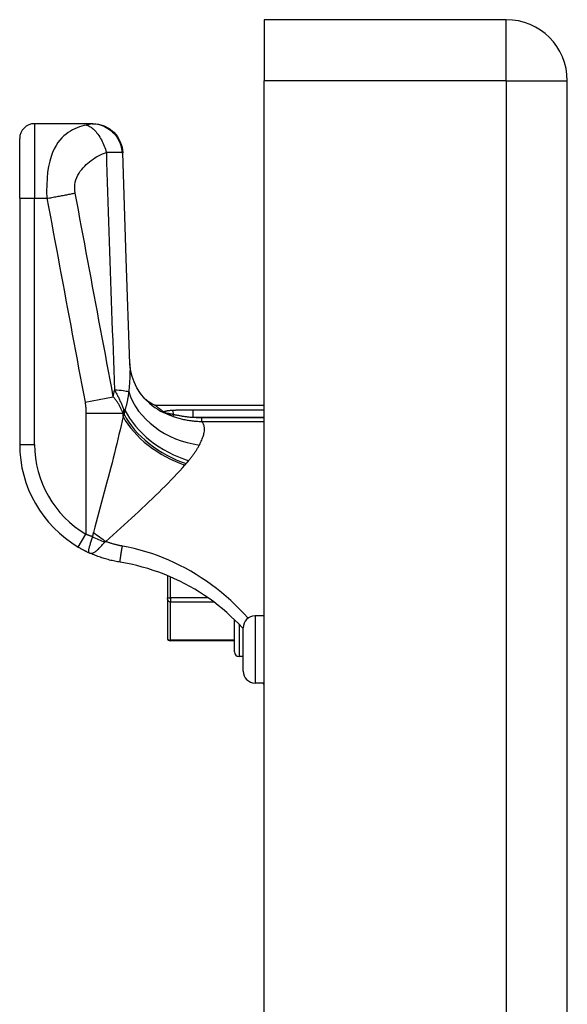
# Model space of a CAD drawing. Header units: inches. Extents: x 7 to 171, y 11 to 89.
# Tile 104 of 128: x 50.97 to 52.42, y 65.18 to 67.78. Entities that reach past the tile are written whole.
import ezdxf

# ---------------------------------------------------------------- set-up
doc = ezdxf.new("R2010")
doc.units = ezdxf.units.IN
doc.header["$MEASUREMENT"] = 0
doc.layers.add('Visible Edges(ANSI)', color=7, linetype='Continuous', lineweight=25)
doc.layers.add('Visible Tangent Edges(ANSI)', color=7, linetype='Continuous', lineweight=25)

msp = doc.modelspace()

# ---------------------------------------------------------------- linework, layer by layer
at = {"layer": 'Visible Edges(ANSI)'}
for p, q in [((51.6174, 67.7787), (51.6174, 67.6177)), ((52.2564, 67.7787), (51.6174, 67.7787)), ((51.6174, 65.1217), (51.6174, 67.6177)), ((52.4174, 32.1367), (52.4174, 67.6177)), ((51.164, 67.5043), (51.0119, 67.5043)), ((51.1652, 67.5043), (51.164, 67.5043)), ((50.9725, 67.3075), (50.9725, 67.465)), ((50.9725, 67.3075), (50.9725, 66.6584)), ((51.3292, 66.7619), (51.6174, 66.7619)), ((51.3526, 66.7439), (51.3518, 66.7445)), ((51.3623, 66.312), (51.3623, 66.2534)), ((51.3623, 66.2499), (51.3623, 66.2534)), ((51.3623, 66.2499), (51.3623, 66.1483)), ((51.5394, 66.1106), (51.5394, 66.1956)), ((51.6174, 66.206), (51.5935, 66.206)), ((51.562, 66.0603), (51.562, 66.1745)), ((51.3623, 66.1478), (51.3623, 66.1483)), ((51.5394, 66.1399), (51.3702, 66.1399)), ((51.562, 66.0988), (51.5513, 66.0988)), ((51.6174, 66.0288), (51.5935, 66.0288)), ((51.6174, 66.0249), (51.6149, 66.0288))]:
    msp.add_line(p, q, dxfattribs=at)
at = {"layer": 'Visible Edges(ANSI)', "flags": 128}
for points in [[(51.1652, 67.5043), (51.1803, 67.5029), (51.195, 67.4985), (51.2085, 67.4914), (51.2205, 67.4819), (51.2304, 67.4702), (51.2378, 67.4568), (51.2426, 67.4423), (51.2445, 67.4272)], [(51.2633, 66.871), (51.2532, 67.1491), (51.2445, 67.4272)], [(51.3152, 66.7668), (51.3029, 66.7787), (51.2916, 66.7926), (51.2819, 66.8077), (51.2744, 66.823), (51.2691, 66.8376), (51.2658, 66.8507), (51.264, 66.8619), (51.2633, 66.871)], [(51.3518, 66.7445), (51.35, 66.7458), (51.3483, 66.7471), (51.3466, 66.7484), (51.345, 66.7496), (51.3435, 66.7508), (51.342, 66.7519), (51.3407, 66.7529), (51.3394, 66.7539), (51.3381, 66.7548), (51.337, 66.7557), (51.3359, 66.7566), (51.3349, 66.7573), (51.334, 66.7581), (51.3332, 66.7587), (51.3324, 66.7593), (51.3317, 66.7598), (51.3311, 66.7603), (51.3306, 66.7607), (51.3302, 66.7611), (51.3298, 66.7614), (51.3295, 66.7616), (51.3293, 66.7617), (51.3292, 66.7618), (51.3292, 66.7619)], [(51.3606, 66.7394), (51.3602, 66.7395), (51.3598, 66.7397), (51.3594, 66.7399), (51.359, 66.7401), (51.3587, 66.7403), (51.3583, 66.7405), (51.3579, 66.7407), (51.3575, 66.7409), (51.3572, 66.7411), (51.3568, 66.7413), (51.3564, 66.7415), (51.3561, 66.7417), (51.3557, 66.7419), (51.3554, 66.7421), (51.355, 66.7423), (51.3547, 66.7425), (51.3544, 66.7427), (51.3541, 66.7429), (51.3538, 66.7431), (51.3535, 66.7433), (51.3533, 66.7435), (51.353, 66.7436), (51.3528, 66.7438), (51.3526, 66.7439)], [(51.1272, 66.3873), (51.1284, 66.3866), (51.1296, 66.3859), (51.1308, 66.3852), (51.132, 66.3845), (51.1332, 66.3839), (51.1344, 66.3832), (51.1356, 66.3825), (51.1368, 66.3819), (51.138, 66.3812), (51.1392, 66.3806), (51.1404, 66.3799), (51.1416, 66.3793), (51.1428, 66.3787), (51.144, 66.378), (51.1452, 66.3774), (51.1464, 66.3768), (51.1476, 66.3762), (51.1488, 66.3756), (51.15, 66.375), (51.1512, 66.3744), (51.1525, 66.3739), (51.1536, 66.3733), (51.1548, 66.3728), (51.156, 66.3722)], [(51.2372, 66.3475), (51.2337, 66.3481), (51.2302, 66.3487), (51.2267, 66.3494), (51.2232, 66.3501), (51.2198, 66.3508), (51.2163, 66.3516), (51.2129, 66.3524), (51.2094, 66.3533), (51.206, 66.3542), (51.2026, 66.3551), (51.1992, 66.3561), (51.1958, 66.3571), (51.1924, 66.3582), (51.189, 66.3593), (51.1857, 66.3604), (51.1823, 66.3615), (51.179, 66.3627), (51.1756, 66.364), (51.1723, 66.3653), (51.169, 66.3666), (51.1658, 66.3679), (51.1625, 66.3693), (51.1593, 66.3707), (51.156, 66.3722)], [(51.5506, 66.1845), (51.5405, 66.1946), (51.5299, 66.2046), (51.519, 66.2145), (51.5078, 66.2241), (51.4963, 66.2335), (51.4844, 66.2426), (51.4723, 66.2514), (51.4599, 66.2599), (51.4473, 66.2681), (51.4344, 66.276), (51.4214, 66.2835), (51.4082, 66.2906), (51.3948, 66.2974), (51.3812, 66.3038), (51.3674, 66.3099), (51.3534, 66.3156), (51.3393, 66.321), (51.325, 66.3259), (51.3106, 66.3305), (51.296, 66.3347), (51.2814, 66.3385), (51.2667, 66.3419), (51.252, 66.3449), (51.2372, 66.3475)], [(51.5506, 66.1845), (51.5511, 66.184), (51.5516, 66.1835), (51.5521, 66.183), (51.5525, 66.1825), (51.553, 66.182), (51.5535, 66.1815), (51.554, 66.181), (51.5545, 66.1805), (51.5549, 66.18), (51.5554, 66.1795), (51.5559, 66.179), (51.5564, 66.1785), (51.5569, 66.178), (51.5573, 66.1775), (51.5578, 66.177), (51.5583, 66.1765), (51.5587, 66.1759), (51.5592, 66.1754), (51.5597, 66.1749), (51.5602, 66.1744), (51.5606, 66.1739), (51.5611, 66.1734), (51.5616, 66.1729), (51.562, 66.1724)]]:
    msp.add_lwpolyline(points, dxfattribs=at)
at = {"layer": 'Visible Edges(ANSI)'}
for centre, radius, start, end in [((52.2564, 67.6177), 0.161, 0, 90), ((51.0119, 67.465), 0.0394, 90, 180), ((51.422, 66.9354), 0.1969, 232.7495, 241.8538), ((51.2875, 66.6584), 0.315, 180, 239.4195), ((51.5935, 66.1745), 0.0315, 90, 180), ((51.3702, 66.1478), 0.00787, 180, 270), ((51.5513, 66.1106), 0.0118, 180, 270), ((51.5935, 66.0603), 0.0315, 180, 270)]:
    msp.add_arc(centre, radius, start, end, dxfattribs=at)
at = {"layer": 'Visible Tangent Edges(ANSI)'}
for p, q in [((52.2564, 67.6177), (52.2564, 67.7787)), ((52.2564, 67.6177), (51.6174, 67.6177)), ((52.2564, 67.6177), (52.2564, 32.1367)), ((52.2564, 67.6177), (52.4174, 67.6177)), ((51.0119, 67.5043), (51.0119, 67.3075)), ((50.9725, 67.3075), (51.0119, 67.3075)), ((51.0119, 67.3075), (51.0444, 67.3075)), ((51.0119, 66.6584), (51.0119, 67.3075)), ((51.1449, 66.7699), (51.2194, 66.7838)), ((51.1473, 66.7409), (51.2452, 66.7409)), ((51.1473, 66.7409), (51.1473, 66.4212)), ((51.2452, 66.7317), (51.2452, 66.7409)), ((51.2478, 66.749), (51.2478, 66.7376)), ((51.2478, 66.749), (51.2502, 66.749)), ((51.3791, 66.7374), (51.3773, 66.7325)), ((51.6174, 66.7487), (51.43, 66.7487)), ((51.43, 66.7297), (51.43, 66.7487)), ((51.43, 66.7297), (51.6174, 66.7297)), ((51.6174, 66.7284), (51.4524, 66.7284)), ((51.4524, 66.7284), (51.4524, 66.719)), ((51.4524, 66.719), (51.6174, 66.719)), ((50.9725, 66.6584), (51.0119, 66.6584)), ((51.1272, 66.3873), (51.1473, 66.4212)), ((51.3702, 66.2534), (51.3702, 66.3087)), ((51.3623, 66.2534), (51.3702, 66.2534)), ((51.3702, 66.2534), (51.3702, 66.2431)), ((51.4695, 66.2534), (51.3702, 66.2534)), ((51.3702, 66.2431), (51.4838, 66.2431)), ((51.3702, 66.1414), (51.3702, 66.2431)), ((51.5935, 66.206), (51.5935, 66.0288)), ((51.5513, 66.1838), (51.5513, 66.0988)), ((51.3702, 66.1414), (51.3702, 66.1399)), ((51.5394, 66.1414), (51.3702, 66.1414))]:
    msp.add_line(p, q, dxfattribs=at)
at = {"layer": 'Visible Tangent Edges(ANSI)', "flags": 128}
for points in [[(51.1486, 67.5009), (51.1424, 67.4995), (51.1362, 67.4978), (51.1301, 67.4959), (51.1241, 67.4936), (51.1181, 67.4911), (51.1122, 67.4882), (51.1063, 67.485), (51.1005, 67.4813), (51.0948, 67.4771), (51.0893, 67.4724), (51.0838, 67.4672), (51.0785, 67.4612), (51.0734, 67.4544), (51.0685, 67.4468), (51.0639, 67.4382), (51.0595, 67.4285), (51.0555, 67.4176), (51.0519, 67.4053), (51.0488, 67.3917), (51.0463, 67.3768), (51.0446, 67.3605), (51.0437, 67.3433), (51.0436, 67.3255), (51.0444, 67.3075)], [(51.164, 67.5043), (51.1637, 67.5043), (51.1633, 67.5043), (51.1629, 67.5043), (51.1625, 67.5042), (51.162, 67.5041), (51.1615, 67.504), (51.161, 67.5039), (51.1604, 67.5038), (51.1598, 67.5036), (51.1592, 67.5035), (51.1585, 67.5033), (51.1578, 67.5031), (51.1571, 67.5029), (51.1564, 67.5028), (51.1557, 67.5026), (51.155, 67.5024), (51.1542, 67.5022), (51.1535, 67.5021), (51.1527, 67.5019), (51.1519, 67.5017), (51.1511, 67.5015), (51.1503, 67.5013), (51.1494, 67.5011), (51.1486, 67.5009)], [(51.1486, 67.5009), (51.1509, 67.5002), (51.1533, 67.4992), (51.1558, 67.4979), (51.1583, 67.4965), (51.1609, 67.4948), (51.1635, 67.4928), (51.1661, 67.4906), (51.1687, 67.4882), (51.1713, 67.4855), (51.1739, 67.4827), (51.1764, 67.4796), (51.1789, 67.4763), (51.1813, 67.4729), (51.1837, 67.4692), (51.1859, 67.4655), (51.1881, 67.4616), (51.1902, 67.4576), (51.1921, 67.4536), (51.194, 67.4495), (51.1957, 67.4453), (51.1973, 67.4412), (51.1987, 67.437), (51.2, 67.4329), (51.2012, 67.4288)], [(51.164, 67.5043), (51.1685, 67.5042), (51.173, 67.5038), (51.1777, 67.5031), (51.1824, 67.5021), (51.1871, 67.5007), (51.1918, 67.499), (51.1964, 67.497), (51.201, 67.4947), (51.2054, 67.4921), (51.2097, 67.4891), (51.2139, 67.4858), (51.2178, 67.4823), (51.2215, 67.4785), (51.2249, 67.4745), (51.2281, 67.4702), (51.2309, 67.4658), (51.2335, 67.4613), (51.2357, 67.4566), (51.2376, 67.4519), (51.2392, 67.4472), (51.2405, 67.4424), (51.2415, 67.4377), (51.2422, 67.433), (51.2427, 67.4284)], [(51.1189, 67.3214), (51.1178, 67.3286), (51.1176, 67.3358), (51.118, 67.3429), (51.1192, 67.3498), (51.121, 67.3563), (51.1233, 67.3624), (51.1261, 67.3682), (51.1292, 67.3737), (51.1325, 67.3788), (51.1362, 67.3836), (51.14, 67.3881), (51.144, 67.3924), (51.1482, 67.3965), (51.1524, 67.4004), (51.1569, 67.404), (51.1614, 67.4075), (51.166, 67.4108), (51.1707, 67.414), (51.1756, 67.4169), (51.1805, 67.4197), (51.1855, 67.4223), (51.1907, 67.4246), (51.1959, 67.4268), (51.2012, 67.4288)], [(51.2012, 67.4288), (51.2038, 67.4289), (51.2064, 67.429), (51.2088, 67.4291), (51.2111, 67.4292), (51.2134, 67.4293), (51.2155, 67.4293), (51.2176, 67.4294), (51.2196, 67.4295), (51.2216, 67.4295), (51.2234, 67.4296), (51.2253, 67.4296), (51.2272, 67.4296), (51.2291, 67.4296), (51.2309, 67.4296), (51.2326, 67.4295), (51.2341, 67.4295), (51.2356, 67.4294), (51.2369, 67.4293), (51.2381, 67.4292), (51.2393, 67.4291), (51.2403, 67.4289), (51.2412, 67.4288), (51.242, 67.4286), (51.2427, 67.4284)], [(51.2012, 67.4288), (51.202, 67.4026), (51.2028, 67.3765), (51.2036, 67.3504), (51.2044, 67.3243), (51.2052, 67.2981), (51.206, 67.272), (51.2068, 67.2459), (51.2077, 67.2197), (51.2085, 67.1936), (51.2094, 67.1675), (51.2103, 67.1413), (51.2112, 67.1152), (51.2121, 67.0891), (51.213, 67.0629), (51.214, 67.0368), (51.2149, 67.0107), (51.2159, 66.9845), (51.2169, 66.9584), (51.2179, 66.9322), (51.2189, 66.9061), (51.2199, 66.88), (51.2209, 66.8538), (51.2219, 66.8277), (51.223, 66.8015)], [(51.2427, 67.4284), (51.2428, 67.4283), (51.243, 67.4283), (51.2431, 67.4282), (51.2432, 67.4282), (51.2434, 67.4281), (51.2435, 67.4281), (51.2436, 67.428), (51.2437, 67.428), (51.2438, 67.4279), (51.2439, 67.4279), (51.244, 67.4278), (51.244, 67.4278), (51.2441, 67.4277), (51.2442, 67.4277), (51.2442, 67.4276), (51.2443, 67.4276), (51.2443, 67.4275), (51.2444, 67.4275), (51.2444, 67.4274), (51.2444, 67.4274), (51.2445, 67.4273), (51.2445, 67.4273), (51.2445, 67.4272), (51.2445, 67.4272)], [(51.0444, 67.3075), (51.0477, 67.3081), (51.0511, 67.3087), (51.0544, 67.3092), (51.0577, 67.3098), (51.0611, 67.3104), (51.0644, 67.311), (51.0677, 67.3116), (51.0711, 67.3122), (51.0744, 67.3128), (51.0776, 67.3134), (51.0809, 67.314), (51.0841, 67.3146), (51.0873, 67.3152), (51.0904, 67.3158), (51.0935, 67.3164), (51.0966, 67.317), (51.0996, 67.3176), (51.1025, 67.3181), (51.1054, 67.3187), (51.1082, 67.3193), (51.111, 67.3198), (51.1137, 67.3204), (51.1163, 67.3209), (51.1189, 67.3214)], [(51.0444, 67.3075), (51.0485, 67.2852), (51.0527, 67.2628), (51.0569, 67.2403), (51.0611, 67.2179), (51.0653, 67.1955), (51.0695, 67.1731), (51.0737, 67.1507), (51.0779, 67.1283), (51.082, 67.1059), (51.0862, 67.0835), (51.0904, 67.0611), (51.0946, 67.0387), (51.0988, 67.0163), (51.103, 66.994), (51.1072, 66.9716), (51.1113, 66.9492), (51.1155, 66.9268), (51.1197, 66.9044), (51.1239, 66.882), (51.1281, 66.8596), (51.1323, 66.8372), (51.1365, 66.8148), (51.1407, 66.7924), (51.1449, 66.7699)], [(51.2194, 66.7838), (51.2152, 66.8063), (51.211, 66.8288), (51.2068, 66.8511), (51.2026, 66.8735), (51.1985, 66.8959), (51.1943, 66.9183), (51.1901, 66.9407), (51.1859, 66.9631), (51.1817, 66.9855), (51.1775, 67.0079), (51.1733, 67.0303), (51.1692, 67.0527), (51.165, 67.0751), (51.1608, 67.0975), (51.1566, 67.1199), (51.1524, 67.1423), (51.1482, 67.1647), (51.144, 67.187), (51.1399, 67.2094), (51.1357, 67.2318), (51.1315, 67.2542), (51.1273, 67.2767), (51.1231, 67.2991), (51.1189, 67.3214)], [(51.2633, 66.871), (51.2634, 66.8683), (51.2635, 66.8656), (51.2635, 66.8628), (51.2636, 66.86), (51.2636, 66.8572), (51.2636, 66.8543), (51.2635, 66.8514), (51.2635, 66.8484), (51.2634, 66.8455), (51.2633, 66.8424), (51.2632, 66.8394), (51.2631, 66.8363), (51.2629, 66.8331), (51.2628, 66.83), (51.2626, 66.8268), (51.2624, 66.8235), (51.2622, 66.8203), (51.2619, 66.817), (51.2617, 66.8136), (51.2614, 66.8103), (51.2612, 66.8069), (51.2609, 66.8035), (51.2606, 66.8), (51.2603, 66.7966)], [(51.2452, 66.7409), (51.2445, 66.7426), (51.2438, 66.7444), (51.243, 66.7462), (51.2422, 66.748), (51.2413, 66.7498), (51.2405, 66.7516), (51.2396, 66.7534), (51.2387, 66.7552), (51.2378, 66.7569), (51.2368, 66.7587), (51.2358, 66.7605), (51.2347, 66.7623), (51.2337, 66.7641), (51.2326, 66.7659), (51.2314, 66.7677), (51.2303, 66.7694), (51.229, 66.7712), (51.2278, 66.773), (51.2265, 66.7748), (51.2252, 66.7766), (51.2238, 66.7784), (51.2224, 66.7802), (51.2209, 66.782), (51.2194, 66.7838)], [(51.223, 66.8015), (51.2241, 66.7995), (51.2252, 66.7974), (51.2263, 66.7953), (51.2274, 66.7933), (51.2285, 66.7912), (51.2295, 66.7891), (51.2306, 66.7869), (51.2317, 66.7848), (51.2328, 66.7827), (51.2338, 66.7805), (51.2349, 66.7783), (51.2359, 66.7762), (51.237, 66.774), (51.238, 66.7718), (51.239, 66.7696), (51.24, 66.7673), (51.241, 66.7651), (51.242, 66.7628), (51.243, 66.7606), (51.244, 66.7583), (51.245, 66.756), (51.2459, 66.7537), (51.2468, 66.7514), (51.2478, 66.749)], [(51.2603, 66.7966), (51.26, 66.7945), (51.2597, 66.7924), (51.2594, 66.7903), (51.2591, 66.7882), (51.2588, 66.7861), (51.2585, 66.784), (51.2581, 66.782), (51.2578, 66.7799), (51.2574, 66.7779), (51.257, 66.7759), (51.2566, 66.7739), (51.2562, 66.7719), (51.2558, 66.7699), (51.2553, 66.7679), (51.2549, 66.7659), (51.2544, 66.764), (51.2539, 66.7621), (51.2534, 66.7602), (51.2529, 66.7583), (51.2524, 66.7564), (51.2519, 66.7545), (51.2514, 66.7527), (51.2508, 66.7508), (51.2502, 66.749)], [(51.1449, 66.7699), (51.1451, 66.7687), (51.1453, 66.7675), (51.1455, 66.7663), (51.1457, 66.7651), (51.1458, 66.7639), (51.146, 66.7626), (51.1461, 66.7614), (51.1463, 66.7602), (51.1464, 66.759), (51.1465, 66.7578), (51.1466, 66.7566), (51.1467, 66.7554), (51.1468, 66.7542), (51.1469, 66.753), (51.147, 66.7517), (51.147, 66.7505), (51.1471, 66.7493), (51.1471, 66.7481), (51.1472, 66.7469), (51.1472, 66.7457), (51.1472, 66.7445), (51.1473, 66.7433), (51.1473, 66.7421), (51.1473, 66.7409)], [(51.2478, 66.7376), (51.2477, 66.7373), (51.2476, 66.7371), (51.2475, 66.7368), (51.2474, 66.7366), (51.2472, 66.7364), (51.2471, 66.7361), (51.247, 66.7359), (51.2469, 66.7356), (51.2468, 66.7354), (51.2467, 66.7351), (51.2466, 66.7349), (51.2465, 66.7347), (51.2464, 66.7344), (51.2463, 66.7342), (51.2462, 66.7339), (51.2461, 66.7337), (51.246, 66.7334), (51.2459, 66.7332), (51.2458, 66.7329), (51.2457, 66.7327), (51.2456, 66.7325), (51.2454, 66.7322), (51.2453, 66.732), (51.2452, 66.7317)], [(51.2502, 66.749), (51.2501, 66.7485), (51.25, 66.7481), (51.2499, 66.7476), (51.2498, 66.7471), (51.2497, 66.7467), (51.2496, 66.7462), (51.2495, 66.7457), (51.2494, 66.7452), (51.2493, 66.7448), (51.2492, 66.7443), (51.2491, 66.7438), (51.249, 66.7433), (51.2489, 66.7428), (51.2488, 66.7424), (51.2487, 66.7419), (51.2486, 66.7414), (51.2485, 66.7409), (51.2484, 66.7405), (51.2483, 66.74), (51.2482, 66.7395), (51.2481, 66.739), (51.248, 66.7385), (51.2479, 66.7381), (51.2478, 66.7376)], [(51.3759, 66.7477), (51.3748, 66.7477), (51.3737, 66.7476), (51.3726, 66.7475), (51.3715, 66.7474), (51.3704, 66.7474), (51.3693, 66.7473), (51.3682, 66.7472), (51.3672, 66.747), (51.3661, 66.7469), (51.365, 66.7468), (51.364, 66.7467), (51.363, 66.7465), (51.3619, 66.7464), (51.3609, 66.7462), (51.3599, 66.7461), (51.359, 66.7459), (51.3581, 66.7457), (51.3571, 66.7455), (51.3563, 66.7453), (51.3554, 66.745), (51.3546, 66.7448), (51.3539, 66.7445), (51.3532, 66.7442), (51.3526, 66.7439)], [(51.3606, 66.7394), (51.3599, 66.7397), (51.3595, 66.74), (51.3592, 66.7403), (51.359, 66.7405), (51.3591, 66.7407), (51.3594, 66.7408), (51.3598, 66.7409), (51.3604, 66.7409), (51.3611, 66.7408), (51.362, 66.7407), (51.3629, 66.7406), (51.3639, 66.7404), (51.365, 66.7402), (51.3661, 66.74), (51.3673, 66.7398), (51.3685, 66.7395), (51.3697, 66.7393), (51.371, 66.739), (51.3723, 66.7388), (51.3736, 66.7385), (51.375, 66.7382), (51.3763, 66.7379), (51.3777, 66.7376), (51.3791, 66.7374)], [(51.3606, 66.7394), (51.3612, 66.739), (51.3619, 66.7387), (51.3626, 66.7384), (51.3633, 66.7381), (51.364, 66.7378), (51.3647, 66.7375), (51.3654, 66.7372), (51.3661, 66.7369), (51.3668, 66.7366), (51.3675, 66.7363), (51.3682, 66.736), (51.3689, 66.7358), (51.3696, 66.7355), (51.3703, 66.7352), (51.371, 66.7349), (51.3717, 66.7346), (51.3724, 66.7344), (51.3731, 66.7341), (51.3738, 66.7338), (51.3745, 66.7336), (51.3752, 66.7333), (51.3759, 66.733), (51.3766, 66.7328), (51.3773, 66.7325)], [(51.43, 66.7487), (51.4277, 66.7487), (51.4255, 66.7487), (51.4232, 66.7487), (51.421, 66.7487), (51.4187, 66.7487), (51.4164, 66.7487), (51.4142, 66.7487), (51.4119, 66.7487), (51.4097, 66.7487), (51.4074, 66.7486), (51.4051, 66.7486), (51.4029, 66.7486), (51.4006, 66.7486), (51.3984, 66.7485), (51.3961, 66.7485), (51.3939, 66.7484), (51.3916, 66.7484), (51.3893, 66.7483), (51.3871, 66.7483), (51.3849, 66.7482), (51.3826, 66.7481), (51.3804, 66.748), (51.3782, 66.7479), (51.3759, 66.7477)], [(51.3773, 66.7325), (51.3803, 66.7314), (51.3833, 66.7304), (51.3863, 66.7294), (51.3894, 66.7285), (51.3924, 66.7276), (51.3955, 66.7267), (51.3986, 66.7259), (51.4017, 66.7251), (51.4048, 66.7244), (51.4079, 66.7237), (51.4111, 66.7231), (51.4142, 66.7225), (51.4173, 66.7219), (51.4205, 66.7214), (51.4237, 66.721), (51.4268, 66.7206), (51.43, 66.7202), (51.4332, 66.7199), (51.4364, 66.7196), (51.4396, 66.7194), (51.4428, 66.7192), (51.446, 66.7191), (51.4492, 66.7191), (51.4524, 66.719)], [(51.3791, 66.7374), (51.381, 66.737), (51.383, 66.7366), (51.385, 66.7362), (51.387, 66.7358), (51.389, 66.7354), (51.3911, 66.735), (51.3932, 66.7346), (51.3952, 66.7342), (51.3973, 66.7339), (51.3994, 66.7335), (51.4016, 66.7332), (51.4037, 66.7328), (51.4058, 66.7325), (51.408, 66.7322), (51.4101, 66.7319), (51.4123, 66.7316), (51.4145, 66.7313), (51.4167, 66.731), (51.4189, 66.7308), (51.4211, 66.7305), (51.4233, 66.7303), (51.4255, 66.7301), (51.4278, 66.7299), (51.43, 66.7297)], [(51.2452, 66.7317), (51.2427, 66.7201), (51.2401, 66.7083), (51.2373, 66.6964), (51.2345, 66.6843), (51.2316, 66.6721), (51.2286, 66.6598), (51.2256, 66.6474), (51.2225, 66.635), (51.2193, 66.6224), (51.2161, 66.6097), (51.2128, 66.597), (51.2095, 66.5842), (51.2061, 66.5712), (51.2027, 66.5583), (51.1993, 66.5452), (51.1958, 66.5321), (51.1922, 66.519), (51.1887, 66.5058), (51.1851, 66.4926), (51.1815, 66.4793), (51.1779, 66.4661), (51.1743, 66.4528), (51.1706, 66.4395), (51.167, 66.4262)], [(51.4524, 66.7284), (51.4515, 66.7284), (51.4506, 66.7284), (51.4496, 66.7284), (51.4487, 66.7284), (51.4478, 66.7284), (51.4468, 66.7285), (51.4459, 66.7285), (51.445, 66.7285), (51.444, 66.7286), (51.4431, 66.7286), (51.4421, 66.7287), (51.4412, 66.7287), (51.4403, 66.7288), (51.4393, 66.7288), (51.4384, 66.7289), (51.4375, 66.729), (51.4365, 66.7291), (51.4356, 66.7291), (51.4347, 66.7292), (51.4337, 66.7293), (51.4328, 66.7294), (51.4319, 66.7295), (51.4309, 66.7296), (51.43, 66.7297)], [(51.4466, 66.6567), (51.4483, 66.66), (51.4499, 66.6633), (51.4514, 66.6665), (51.4528, 66.6696), (51.4541, 66.6728), (51.4552, 66.6758), (51.4563, 66.6788), (51.4572, 66.6817), (51.458, 66.6846), (51.4587, 66.6874), (51.4593, 66.6901), (51.4597, 66.6928), (51.46, 66.6954), (51.4601, 66.6979), (51.4601, 66.7003), (51.4599, 66.7027), (51.4596, 66.705), (51.4591, 66.7073), (51.4584, 66.7094), (51.4576, 66.7115), (51.4566, 66.7135), (51.4554, 66.7154), (51.454, 66.7173), (51.4524, 66.719)], [(51.4184, 66.6154), (51.4199, 66.6172), (51.4214, 66.619), (51.4229, 66.6208), (51.4243, 66.6225), (51.4257, 66.6243), (51.4271, 66.6261), (51.4284, 66.6279), (51.4297, 66.6296), (51.431, 66.6314), (51.4323, 66.6332), (51.4335, 66.6349), (51.4347, 66.6366), (51.4358, 66.6383), (51.4369, 66.6401), (51.438, 66.6418), (51.4391, 66.6435), (51.4401, 66.6452), (51.4412, 66.6468), (51.4421, 66.6485), (51.4431, 66.6502), (51.444, 66.6518), (51.4449, 66.6534), (51.4458, 66.6551), (51.4466, 66.6567)], [(51.1998, 66.402), (51.2096, 66.4108), (51.2193, 66.4195), (51.2289, 66.4283), (51.2386, 66.4371), (51.2482, 66.4459), (51.2577, 66.4546), (51.2672, 66.4633), (51.2766, 66.472), (51.2859, 66.4807), (51.2951, 66.4893), (51.3042, 66.4979), (51.3132, 66.5064), (51.3221, 66.5149), (51.3308, 66.5233), (51.3394, 66.5317), (51.3478, 66.54), (51.3561, 66.5482), (51.3642, 66.5564), (51.3721, 66.5645), (51.3799, 66.5726), (51.3874, 66.5806), (51.3947, 66.5885), (51.4017, 66.5963), (51.4085, 66.6039)], [(51.4085, 66.6039), (51.4086, 66.6041), (51.4088, 66.6043), (51.4089, 66.6044), (51.4091, 66.6046), (51.4092, 66.6047), (51.4093, 66.6049), (51.4095, 66.6051), (51.4096, 66.6052), (51.4098, 66.6054), (51.4099, 66.6055), (51.4101, 66.6057), (51.4102, 66.6059), (51.4103, 66.606), (51.4105, 66.6062), (51.4106, 66.6064), (51.4108, 66.6065), (51.4109, 66.6067), (51.411, 66.6068), (51.4112, 66.607), (51.4113, 66.6072), (51.4115, 66.6073), (51.4116, 66.6075), (51.4117, 66.6076), (51.4119, 66.6078)], [(51.4119, 66.6078), (51.4122, 66.6081), (51.4124, 66.6084), (51.4127, 66.6088), (51.413, 66.6091), (51.4133, 66.6094), (51.4136, 66.6097), (51.4138, 66.61), (51.4141, 66.6103), (51.4144, 66.6106), (51.4147, 66.611), (51.4149, 66.6113), (51.4152, 66.6116), (51.4155, 66.6119), (51.4157, 66.6122), (51.416, 66.6125), (51.4163, 66.6129), (51.4166, 66.6132), (51.4168, 66.6135), (51.4171, 66.6138), (51.4174, 66.6141), (51.4176, 66.6144), (51.4179, 66.6147), (51.4182, 66.6151), (51.4184, 66.6154)], [(51.1645, 66.4147), (51.1638, 66.415), (51.163, 66.4153), (51.1623, 66.4155), (51.1616, 66.4158), (51.1609, 66.416), (51.1601, 66.4163), (51.1594, 66.4166), (51.1587, 66.4168), (51.158, 66.4171), (51.1573, 66.4174), (51.1565, 66.4176), (51.1558, 66.4179), (51.1551, 66.4182), (51.1544, 66.4184), (51.1537, 66.4187), (51.153, 66.419), (51.1522, 66.4192), (51.1515, 66.4195), (51.1508, 66.4198), (51.1501, 66.4201), (51.1494, 66.4203), (51.1487, 66.4206), (51.148, 66.4209), (51.1473, 66.4212)], [(51.167, 66.4262), (51.1669, 66.4258), (51.1667, 66.4253), (51.1666, 66.4249), (51.1665, 66.4244), (51.1664, 66.424), (51.1663, 66.4235), (51.1662, 66.423), (51.166, 66.4226), (51.1659, 66.4221), (51.1658, 66.4216), (51.1657, 66.4212), (51.1656, 66.4207), (51.1655, 66.4202), (51.1654, 66.4197), (51.1653, 66.4192), (51.1652, 66.4187), (51.1651, 66.4183), (51.165, 66.4178), (51.1649, 66.4173), (51.1648, 66.4168), (51.1647, 66.4163), (51.1646, 66.4158), (51.1646, 66.4153), (51.1645, 66.4147)], [(51.1645, 66.4147), (51.1637, 66.4122), (51.1628, 66.4096), (51.162, 66.407), (51.1612, 66.4044), (51.1604, 66.4019), (51.1596, 66.3994), (51.1589, 66.397), (51.1582, 66.3946), (51.1575, 66.3924), (51.1568, 66.3902), (51.1562, 66.3881), (51.1557, 66.3861), (51.1552, 66.3843), (51.1548, 66.3825), (51.1544, 66.3809), (51.1541, 66.3794), (51.154, 66.378), (51.1538, 66.3768), (51.1539, 66.3757), (51.154, 66.3748), (51.1542, 66.3739), (51.1547, 66.3732), (51.1553, 66.3727), (51.156, 66.3722)], [(51.156, 66.3722), (51.1575, 66.3716), (51.159, 66.3713), (51.1605, 66.3711), (51.162, 66.3711), (51.1635, 66.3713), (51.165, 66.3717), (51.1665, 66.3723), (51.1681, 66.373), (51.1698, 66.3739), (51.1714, 66.375), (51.1731, 66.3762), (51.1748, 66.3775), (51.1766, 66.379), (51.1783, 66.3806), (51.1801, 66.3823), (51.1819, 66.3841), (51.1838, 66.386), (51.1856, 66.3879), (51.1875, 66.39), (51.1893, 66.392), (51.1912, 66.3942), (51.1931, 66.3963), (51.195, 66.3985), (51.1969, 66.4007)], [(51.1969, 66.4007), (51.1969, 66.4008), (51.197, 66.4009), (51.1971, 66.4009), (51.1972, 66.401), (51.1973, 66.4011), (51.1973, 66.4011), (51.1974, 66.4012), (51.1975, 66.4012), (51.1977, 66.4013), (51.1978, 66.4014), (51.1979, 66.4014), (51.198, 66.4015), (51.1981, 66.4015), (51.1983, 66.4016), (51.1984, 66.4016), (51.1986, 66.4017), (51.1987, 66.4017), (51.1988, 66.4018), (51.199, 66.4018), (51.1992, 66.4018), (51.1993, 66.4019), (51.1995, 66.4019), (51.1997, 66.402), (51.1998, 66.402)], [(51.2435, 66.39), (51.2416, 66.3903), (51.2398, 66.3907), (51.2379, 66.391), (51.2361, 66.3914), (51.2342, 66.3918), (51.2324, 66.3922), (51.2306, 66.3927), (51.2287, 66.3931), (51.2269, 66.3936), (51.2251, 66.394), (51.2232, 66.3945), (51.2214, 66.395), (51.2196, 66.3955), (51.2178, 66.396), (51.216, 66.3966), (51.2142, 66.3971), (51.2124, 66.3977), (51.2106, 66.3982), (51.2088, 66.3988), (51.207, 66.3994), (51.2052, 66.4001), (51.2034, 66.4007), (51.2016, 66.4013), (51.1998, 66.402)], [(51.2372, 66.3475), (51.2372, 66.3476), (51.2372, 66.3478), (51.2372, 66.3482), (51.2372, 66.3488), (51.2373, 66.3496), (51.2374, 66.3506), (51.2376, 66.3517), (51.2378, 66.3531), (51.238, 66.3546), (51.2382, 66.3563), (51.2385, 66.3582), (51.2388, 66.3602), (51.2391, 66.3624), (51.2395, 66.3647), (51.2398, 66.3671), (51.2402, 66.3696), (51.2406, 66.3722), (51.241, 66.3748), (51.2414, 66.3774), (51.2418, 66.38), (51.2423, 66.3825), (51.2427, 66.3851), (51.2431, 66.3876), (51.2435, 66.39)], [(51.575, 66.2), (51.5641, 66.2119), (51.5529, 66.2236), (51.5413, 66.2351), (51.5293, 66.2463), (51.5171, 66.2572), (51.5046, 66.2678), (51.4917, 66.278), (51.4787, 66.2879), (51.4653, 66.2974), (51.4517, 66.3065), (51.4379, 66.3153), (51.4239, 66.3236), (51.4097, 66.3315), (51.3953, 66.3391), (51.3807, 66.3461), (51.366, 66.3528), (51.3511, 66.359), (51.3361, 66.3648), (51.3209, 66.3701), (51.3056, 66.375), (51.2902, 66.3794), (51.2747, 66.3834), (51.2591, 66.3869), (51.2435, 66.39)]]:
    msp.add_lwpolyline(points, dxfattribs=at)
at = {"layer": 'Visible Tangent Edges(ANSI)'}
msp.add_arc((51.2875, 66.6584), 0.2756, 180, 239.4195, dxfattribs=at)
for centre, major_axis, ratio, start_param, end_param in [((50.8521, 70.2796), (0.2797, -3.6726), 0.09119, 0.304696, 0.320055), ((51.1484, 66.7876), (0.118, 0.0048), 0.119705, 0.32039, 0.882192), ((51.4466, 66.8115), (0.1863, -0.0635), 0.76978, 3.653505, 4.968734), ((51.4442, 66.9154), (-0.129, -0.1487), 0.924855, 0, 0.390841), ((50.7527, 70.261), (0.3833, -3.6723), 0.123492, 0.276298, 0.284), ((51.4119, 66.7376), (-0.1702, 0.0989), 0.604176, 0.765681, 1.908282), ((51.4184, 66.749), (-0.1716, 0.0965), 0.627605, 0.730588, 1.910065), ((51.3759, 66.7288), (-0.0011, 0.0197), 0.203793, 5.152212, 6.005141), ((51.4085, 66.7317), (0.1707, -0.0981), 0.594817, 3.909946, 5.041872), ((51.1998, 66.4262), (0.1588, -0.1164), 0.099559, 4.577369, 4.785224), ((51.1932, 66.4147), (0.1808, -0.0778), 0.058123, 4.578197, 4.757923), ((51.3702, 66.2499), (-0.00787, 0), 0.871957, 0, 1.570796), ((51.3702, 66.1483), (-0.00787, 0), 0.871957, 0, 1.570796)]:
    msp.add_ellipse(centre, major_axis=major_axis, ratio=ratio, start_param=start_param, end_param=end_param, dxfattribs=at)

doc.saveas('drawing.dxf')
